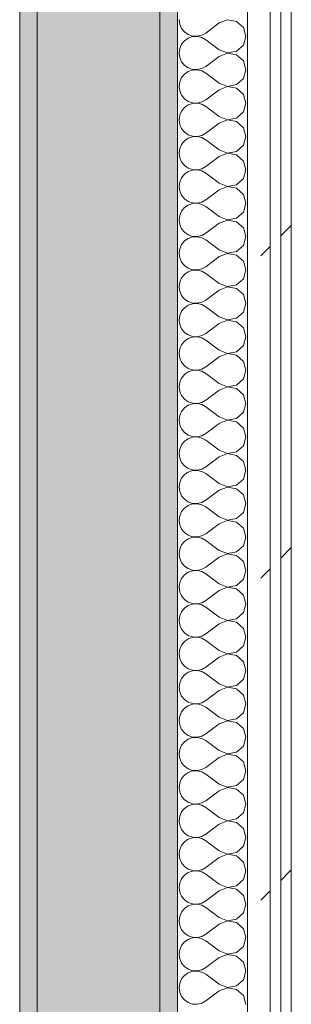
# Model space of a CAD drawing. Header units: millimetres. Extents: x -40968 to 77376, y -17881 to 4746.
# Tile 46 of 180: x -23118 to -22963, y 676 to 1238. Entities that reach past the tile are written whole.
import ezdxf

# ---------------------------------------------------------------- set-up
doc = ezdxf.new("R2010")
doc.units = ezdxf.units.MM
doc.header["$MEASUREMENT"] = 0
doc.linetypes.add('Wipeout_Contour', pattern=[1000, 0, -1000])
doc.layers.add('12_FAÇ_Façana', color=7, linetype='Continuous')
doc.layers.add('Nuevo_08_E_Envans secs', color=7, linetype='Continuous')
for name, color, linetype, lineweight, true_color in [('12_FAÇ_Façana_Pluma_Nº__102', 7, 'Continuous', 5, 0xcccccc), ('12_FAÇ_Façana_Pluma_Nº__176', 7, 'Continuous', 15, 0x93a0c6), ('Nuevo_08_E_Envans secs_Pluma_Nº__102', 7, 'Continuous', 5, 0xcccccc), ('Nuevo_08_E_Envans secs_Pluma_Nº__171', 171, 'Continuous', 13, 0xaaaaff), ('Nuevo_08_E_Envans secs_Pluma_Nº__177', 7, 'Continuous', 15, 0xf7e046)]:
    doc.layers.add(name, color=color, linetype=linetype, lineweight=lineweight, true_color=true_color)
doc.layers.add('12_FAÇ_Façana_Pluma_Nº__7', color=7, linetype='Continuous', lineweight=5)
doc.layers.add('Nuevo_08_E_Envans secs_Pluma_Nº__1', color=7, linetype='Continuous', lineweight=5)
pattern_1 = [(45, (0, 0), (-183.8478, 183.8478), [195, -65]), (45, (7e-14, 183.85), (-183.8478, 183.8478), [195, -65])]

# ---------------------------------------------------------------- blocks, each defined once
blk = doc.blocks.new('Muro_60_5', base_point=(-23028.42, -1193.98))
at = {"layer": '12_FAÇ_Façana_Pluma_Nº__102', "linetype": 'Continuous', "lineweight": 0, "true_color": 0xe5e5e5}
blk.add_hatch(color=254, dxfattribs=at).paths.add_polyline_path([(-23108.42, 2009.55), (-23108.42, -1193.98), (-23038.42, -1193.98), (-23038.42, 2009.55)])
at = {"layer": '12_FAÇ_Façana_Pluma_Nº__176', "linetype": 'Continuous', "lineweight": 0, "true_color": 0x495063}
for points in [[(-23036.6, 2099.55), (-23038.42, 2097.33), (-23038.42, -1153.98), (-23028.42, -1153.98), (-23028.42, 2099.55)], [(-23118.42, 1999.55), (-23118.42, -1153.98), (-23108.42, -1153.98), (-23108.42, 1999.55)]]:
    blk.add_hatch(color=251, dxfattribs=at).paths.add_polyline_path(points)
at = {"layer": '12_FAÇ_Façana_Pluma_Nº__7', "color": 7, "linetype": 'Continuous', "lineweight": 5}
for p, q in [((-23108.42, 2009.55), (-23108.42, -1153.98)), ((-23038.42, -1153.98), (-23038.42, 2009.55))]:
    blk.add_line(p, q, dxfattribs=at)
at = {"layer": '12_FAÇ_Façana_Pluma_Nº__7', "color": 7, "linetype": 'Continuous', "lineweight": 5, "flags": 128}
for points in [[(-23028.42, -1153.98), (-23028.42, 2109.55)], [(-23118.42, 1999.55), (-23118.42, -1153.98)]]:
    blk.add_lwpolyline(points, dxfattribs=at)
blk = doc.blocks.new('*X227')
at = {"layer": 'Nuevo_08_E_Envans secs_Pluma_Nº__102', "color": 254, "linetype": 'Continuous', "lineweight": 5, "true_color": 0xcccccc}
for p, q in [((-23027.47, 1238.1), (-23027.1, 1235.49)), ((-23004.61, 1236.19), (-23012.23, 1230.48)), ((-22999.75, 1238.06), (-23004.61, 1236.19)), ((-22994.63, 1237.09), (-22999.75, 1238.06)), ((-22990.79, 1233.58), (-22994.63, 1237.09)), ((-23027.1, 1235.49), (-23026.04, 1233.09)), ((-23026.04, 1233.09), (-23024.37, 1231.06)), ((-23024.37, 1231.06), (-23022.2, 1229.58)), ((-22989.37, 1228.57), (-22990.79, 1233.58)), ((-23024.37, 1226.08), (-23026.04, 1224.05)), ((-23022.2, 1227.57), (-23024.37, 1226.08)), ((-23022.2, 1229.58), (-23019.71, 1228.74)), ((-23019.71, 1228.41), (-23022.2, 1227.57)), ((-23019.71, 1228.74), (-23017.09, 1228.61)), ((-23017.09, 1228.53), (-23019.71, 1228.41)), ((-23017.09, 1228.61), (-23014.53, 1229.2)), ((-23014.53, 1227.94), (-23017.09, 1228.53)), ((-23014.53, 1229.2), (-23012.23, 1230.48)), ((-23012.23, 1226.67), (-23014.53, 1227.94)), ((-23004.61, 1220.95), (-23012.23, 1226.67)), ((-22990.79, 1223.56), (-22989.37, 1228.57)), ((-23027.1, 1221.65), (-23027.47, 1219.05)), ((-23026.04, 1224.05), (-23027.1, 1221.65)), ((-23004.61, 1220.95), (-22999.75, 1219.09)), ((-22999.75, 1219.09), (-22994.63, 1220.05)), ((-22994.63, 1220.05), (-22990.79, 1223.56)), ((-23027.47, 1219.05), (-23027.1, 1216.45)), ((-23027.1, 1216.45), (-23026.04, 1214.04)), ((-23026.04, 1214.04), (-23024.37, 1212.02)), ((-23004.61, 1217.14), (-23012.23, 1211.43)), ((-22999.75, 1219.01), (-23004.61, 1217.14)), ((-22994.63, 1218.04), (-22999.75, 1219.01)), ((-22990.79, 1214.53), (-22994.63, 1218.04)), ((-22989.37, 1209.52), (-22990.79, 1214.53)), ((-23024.37, 1212.02), (-23022.2, 1210.53)), ((-23022.2, 1208.52), (-23024.37, 1207.03)), ((-23022.2, 1210.53), (-23019.71, 1209.69)), ((-23019.71, 1209.36), (-23022.2, 1208.52)), ((-23019.71, 1209.69), (-23017.09, 1209.56)), ((-23017.09, 1209.49), (-23019.71, 1209.36)), ((-23017.09, 1209.56), (-23014.53, 1210.16)), ((-23014.53, 1208.89), (-23017.09, 1209.49)), ((-23014.53, 1210.16), (-23012.23, 1211.43)), ((-23012.23, 1207.62), (-23014.53, 1208.89)), ((-22990.79, 1204.52), (-22989.37, 1209.52)), ((-23027.1, 1202.6), (-23027.47, 1200)), ((-23026.04, 1205.01), (-23027.1, 1202.6)), ((-23024.37, 1207.03), (-23026.04, 1205.01)), ((-23004.61, 1201.9), (-23012.23, 1207.62)), ((-22994.63, 1201.01), (-22990.79, 1204.52)), ((-23027.47, 1200), (-23027.1, 1197.4)), ((-23027.1, 1197.4), (-23026.04, 1194.99)), ((-23004.61, 1198.1), (-23012.23, 1192.38)), ((-23004.61, 1201.9), (-22999.75, 1200.04)), ((-22999.75, 1199.96), (-23004.61, 1198.1)), ((-22999.75, 1200.04), (-22994.63, 1201.01)), ((-22994.63, 1198.99), (-22999.75, 1199.96)), ((-22990.79, 1195.48), (-22994.63, 1198.99)), ((-23026.04, 1194.99), (-23024.37, 1192.97)), ((-23024.37, 1192.97), (-23022.2, 1191.48)), ((-23022.2, 1191.48), (-23019.71, 1190.64)), ((-23014.53, 1191.11), (-23012.23, 1192.38)), ((-22989.37, 1190.48), (-22990.79, 1195.48)), ((-23026.04, 1185.96), (-23027.1, 1183.55)), ((-23024.37, 1187.98), (-23026.04, 1185.96)), ((-23022.2, 1189.47), (-23024.37, 1187.98)), ((-23019.71, 1190.31), (-23022.2, 1189.47)), ((-23019.71, 1190.64), (-23017.09, 1190.51)), ((-23017.09, 1190.44), (-23019.71, 1190.31)), ((-23017.09, 1190.51), (-23014.53, 1191.11)), ((-23014.53, 1189.84), (-23017.09, 1190.44)), ((-23012.23, 1188.57), (-23014.53, 1189.84)), ((-23004.61, 1182.86), (-23012.23, 1188.57)), ((-22990.79, 1185.47), (-22989.37, 1190.48)), ((-23027.1, 1183.55), (-23027.47, 1180.95)), ((-23027.47, 1180.95), (-23027.1, 1178.35)), ((-23004.61, 1182.86), (-22999.75, 1180.99)), ((-22999.75, 1180.91), (-23004.61, 1179.05)), ((-22999.75, 1180.99), (-22994.63, 1181.96)), ((-22994.63, 1179.95), (-22999.75, 1180.91)), ((-22994.63, 1181.96), (-22990.79, 1185.47)), ((-22990.79, 1176.44), (-22994.63, 1179.95)), ((-23027.1, 1178.35), (-23026.04, 1175.95)), ((-23026.04, 1175.95), (-23024.37, 1173.92)), ((-23004.61, 1179.05), (-23012.23, 1173.33)), ((-22989.37, 1171.43), (-22990.79, 1176.44)), ((-23024.37, 1168.94), (-23026.04, 1166.91)), ((-23024.37, 1173.92), (-23022.2, 1172.43)), ((-23022.2, 1170.42), (-23024.37, 1168.94)), ((-23022.2, 1172.43), (-23019.71, 1171.59)), ((-23019.71, 1171.26), (-23022.2, 1170.42)), ((-23019.71, 1171.59), (-23017.09, 1171.47)), ((-23017.09, 1171.39), (-23019.71, 1171.26)), ((-23017.09, 1171.47), (-23014.53, 1172.06)), ((-23014.53, 1170.8), (-23017.09, 1171.39)), ((-23014.53, 1172.06), (-23012.23, 1173.33)), ((-23012.23, 1169.52), (-23014.53, 1170.8)), ((-23004.61, 1163.81), (-23012.23, 1169.52)), ((-22990.79, 1166.42), (-22989.37, 1171.43)), ((-23027.1, 1164.51), (-23027.47, 1161.9)), ((-23026.04, 1166.91), (-23027.1, 1164.51)), ((-23004.61, 1163.81), (-22999.75, 1161.94)), ((-22994.63, 1162.91), (-22990.79, 1166.42)), ((-23027.47, 1161.9), (-23027.1, 1159.3)), ((-23027.1, 1159.3), (-23026.04, 1156.9)), ((-23004.61, 1160), (-23012.23, 1154.29)), ((-22999.75, 1161.87), (-23004.61, 1160)), ((-22999.75, 1161.94), (-22994.63, 1162.91)), ((-22994.63, 1160.9), (-22999.75, 1161.87)), ((-22990.79, 1157.39), (-22994.63, 1160.9)), ((-23026.04, 1156.9), (-23024.37, 1154.87)), ((-23024.37, 1154.87), (-23022.2, 1153.39)), ((-23022.2, 1153.39), (-23019.71, 1152.55)), ((-23019.71, 1152.22), (-23022.2, 1151.38)), ((-23019.71, 1152.55), (-23017.09, 1152.42)), ((-23017.09, 1152.34), (-23019.71, 1152.22)), ((-23017.09, 1152.42), (-23014.53, 1153.01)), ((-23014.53, 1151.75), (-23017.09, 1152.34)), ((-23014.53, 1153.01), (-23012.23, 1154.29)), ((-22989.37, 1152.38), (-22990.79, 1157.39)), ((-22990.79, 1147.37), (-22989.37, 1152.38)), ((-23026.04, 1147.86), (-23027.1, 1145.46)), ((-23024.37, 1149.89), (-23026.04, 1147.86)), ((-23022.2, 1151.38), (-23024.37, 1149.89)), ((-23012.23, 1150.48), (-23014.53, 1151.75)), ((-23004.61, 1144.76), (-23012.23, 1150.48)), ((-22994.63, 1143.86), (-22990.79, 1147.37)), ((-23027.1, 1145.46), (-23027.47, 1142.86)), ((-23027.47, 1142.86), (-23027.1, 1140.25)), ((-23004.61, 1140.95), (-23012.23, 1135.24)), ((-23004.61, 1144.76), (-22999.75, 1142.9)), ((-22999.75, 1142.82), (-23004.61, 1140.95)), ((-22999.75, 1142.9), (-22994.63, 1143.86)), ((-22994.63, 1141.85), (-22999.75, 1142.82)), ((-22990.79, 1138.34), (-22994.63, 1141.85)), ((-23027.1, 1140.25), (-23026.04, 1137.85)), ((-23026.04, 1137.85), (-23024.37, 1135.83)), ((-23024.37, 1135.83), (-23022.2, 1134.34)), ((-23014.53, 1133.97), (-23012.23, 1135.24)), ((-22989.37, 1133.33), (-22990.79, 1138.34)), ((-23024.37, 1130.84), (-23026.04, 1128.82)), ((-23022.2, 1132.33), (-23024.37, 1130.84)), ((-23022.2, 1134.34), (-23019.71, 1133.5)), ((-23019.71, 1133.17), (-23022.2, 1132.33)), ((-23019.71, 1133.5), (-23017.09, 1133.37)), ((-23017.09, 1133.29), (-23019.71, 1133.17)), ((-23017.09, 1133.37), (-23014.53, 1133.97)), ((-23014.53, 1132.7), (-23017.09, 1133.29)), ((-23012.23, 1131.43), (-23014.53, 1132.7)), ((-23004.61, 1125.71), (-23012.23, 1131.43)), ((-22990.79, 1128.33), (-22989.37, 1133.33)), ((-23027.1, 1126.41), (-23027.47, 1123.81)), ((-23027.47, 1123.81), (-23027.1, 1121.21)), ((-23026.04, 1128.82), (-23027.1, 1126.41)), ((-23004.61, 1125.71), (-22999.75, 1123.85)), ((-22999.75, 1123.77), (-23004.61, 1121.9)), ((-22999.75, 1123.85), (-22994.63, 1124.81)), ((-22994.63, 1122.8), (-22999.75, 1123.77)), ((-22994.63, 1124.81), (-22990.79, 1128.33)), ((-23027.1, 1121.21), (-23026.04, 1118.8)), ((-23026.04, 1118.8), (-23024.37, 1116.78)), ((-23004.61, 1121.9), (-23012.23, 1116.19)), ((-22990.79, 1119.29), (-22994.63, 1122.8)), ((-22989.37, 1114.29), (-22990.79, 1119.29)), ((-23024.37, 1116.78), (-23022.2, 1115.29)), ((-23022.2, 1113.28), (-23024.37, 1111.79)), ((-23022.2, 1115.29), (-23019.71, 1114.45)), ((-23019.71, 1114.12), (-23022.2, 1113.28)), ((-23019.71, 1114.45), (-23017.09, 1114.32)), ((-23017.09, 1114.25), (-23019.71, 1114.12)), ((-23017.09, 1114.32), (-23014.53, 1114.92)), ((-23014.53, 1113.65), (-23017.09, 1114.25)), ((-23014.53, 1114.92), (-23012.23, 1116.19)), ((-23012.23, 1112.38), (-23014.53, 1113.65)), ((-22990.79, 1109.28), (-22989.37, 1114.29)), ((-23027.1, 1107.36), (-23027.47, 1104.76)), ((-23026.04, 1109.77), (-23027.1, 1107.36)), ((-23024.37, 1111.79), (-23026.04, 1109.77)), ((-23004.61, 1106.67), (-23012.23, 1112.38)), ((-22994.63, 1105.77), (-22990.79, 1109.28)), ((-23027.47, 1104.76), (-23027.1, 1102.16)), ((-23027.1, 1102.16), (-23026.04, 1099.75)), ((-23004.61, 1102.86), (-23012.23, 1097.14)), ((-23004.61, 1106.67), (-22999.75, 1104.8)), ((-22999.75, 1104.72), (-23004.61, 1102.86)), ((-22999.75, 1104.8), (-22994.63, 1105.77)), ((-22994.63, 1103.76), (-22999.75, 1104.72)), ((-22990.79, 1100.25), (-22994.63, 1103.76)), ((-23026.04, 1099.75), (-23024.37, 1097.73)), ((-23024.37, 1097.73), (-23022.2, 1096.24)), ((-23022.2, 1096.24), (-23019.71, 1095.4)), ((-23017.09, 1095.28), (-23014.53, 1095.87)), ((-23014.53, 1095.87), (-23012.23, 1097.14)), ((-22989.37, 1095.24), (-22990.79, 1100.25)), ((-23026.04, 1090.72), (-23027.1, 1088.32)), ((-23024.37, 1092.74), (-23026.04, 1090.72)), ((-23022.2, 1094.23), (-23024.37, 1092.74)), ((-23019.71, 1095.07), (-23022.2, 1094.23)), ((-23019.71, 1095.4), (-23017.09, 1095.28)), ((-23017.09, 1095.2), (-23019.71, 1095.07)), ((-23014.53, 1094.6), (-23017.09, 1095.2)), ((-23012.23, 1093.33), (-23014.53, 1094.6)), ((-23004.61, 1087.62), (-23012.23, 1093.33)), ((-22994.63, 1086.72), (-22990.79, 1090.23)), ((-22990.79, 1090.23), (-22989.37, 1095.24)), ((-23027.1, 1088.32), (-23027.47, 1085.71)), ((-23027.47, 1085.71), (-23027.1, 1083.11)), ((-23004.61, 1087.62), (-22999.75, 1085.75)), ((-22999.75, 1085.68), (-23004.61, 1083.81)), ((-22999.75, 1085.75), (-22994.63, 1086.72)), ((-22994.63, 1084.71), (-22999.75, 1085.68)), ((-22990.79, 1081.2), (-22994.63, 1084.71)), ((-23027.1, 1083.11), (-23026.04, 1080.71)), ((-23026.04, 1080.71), (-23024.37, 1078.68)), ((-23004.61, 1083.81), (-23012.23, 1078.1)), ((-22989.37, 1076.19), (-22990.79, 1081.2)), ((-23024.37, 1073.7), (-23026.04, 1071.67)), ((-23024.37, 1078.68), (-23022.2, 1077.2)), ((-23022.2, 1075.19), (-23024.37, 1073.7)), ((-23022.2, 1077.2), (-23019.71, 1076.36)), ((-23019.71, 1076.02), (-23022.2, 1075.19)), ((-23019.71, 1076.36), (-23017.09, 1076.23)), ((-23017.09, 1076.15), (-23019.71, 1076.02)), ((-23017.09, 1076.23), (-23014.53, 1076.82)), ((-23014.53, 1075.56), (-23017.09, 1076.15)), ((-23014.53, 1076.82), (-23012.23, 1078.1)), ((-23012.23, 1074.29), (-23014.53, 1075.56)), ((-23004.61, 1068.57), (-23012.23, 1074.29)), ((-22990.79, 1071.18), (-22989.37, 1076.19)), ((-23027.1, 1069.27), (-23027.47, 1066.67)), ((-23026.04, 1071.67), (-23027.1, 1069.27)), ((-23004.61, 1068.57), (-22999.75, 1066.71)), ((-22999.75, 1066.71), (-22994.63, 1067.67)), ((-22994.63, 1067.67), (-22990.79, 1071.18)), ((-23027.47, 1066.67), (-23027.1, 1064.06)), ((-23027.1, 1064.06), (-23026.04, 1061.66)), ((-23004.61, 1064.76), (-23012.23, 1059.05)), ((-22999.75, 1066.63), (-23004.61, 1064.76)), ((-22994.63, 1065.66), (-22999.75, 1066.63)), ((-22990.79, 1062.15), (-22994.63, 1065.66)), ((-22989.37, 1057.14), (-22990.79, 1062.15)), ((-23026.04, 1061.66), (-23024.37, 1059.64)), ((-23024.37, 1059.64), (-23022.2, 1058.15)), ((-23022.2, 1058.15), (-23019.71, 1057.31)), ((-23019.71, 1056.98), (-23022.2, 1056.14)), ((-23019.71, 1057.31), (-23017.09, 1057.18)), ((-23017.09, 1057.1), (-23019.71, 1056.98)), ((-23017.09, 1057.18), (-23014.53, 1057.78)), ((-23014.53, 1056.51), (-23017.09, 1057.1)), ((-23014.53, 1057.78), (-23012.23, 1059.05)), ((-23012.23, 1055.24), (-23014.53, 1056.51)), ((-22990.79, 1052.14), (-22989.37, 1057.14)), ((-23026.04, 1052.63), (-23027.1, 1050.22)), ((-23024.37, 1054.65), (-23026.04, 1052.63)), ((-23022.2, 1056.14), (-23024.37, 1054.65)), ((-23004.61, 1049.52), (-23012.23, 1055.24)), ((-22994.63, 1048.62), (-22990.79, 1052.14)), ((-23027.1, 1050.22), (-23027.47, 1047.62)), ((-23027.47, 1047.62), (-23027.1, 1045.02)), ((-23004.61, 1045.71), (-23012.23, 1040)), ((-23004.61, 1049.52), (-22999.75, 1047.66)), ((-22999.75, 1047.58), (-23004.61, 1045.71)), ((-22999.75, 1047.66), (-22994.63, 1048.62)), ((-22994.63, 1046.61), (-22999.75, 1047.58)), ((-22990.79, 1043.1), (-22994.63, 1046.61)), ((-23027.1, 1045.02), (-23026.04, 1042.61)), ((-23026.04, 1042.61), (-23024.37, 1040.59)), ((-23024.37, 1040.59), (-23022.2, 1039.1)), ((-23014.53, 1038.73), (-23012.23, 1040)), ((-22989.37, 1038.1), (-22990.79, 1043.1)), ((-23024.37, 1035.6), (-23026.04, 1033.58)), ((-23022.2, 1037.09), (-23024.37, 1035.6)), ((-23022.2, 1039.1), (-23019.71, 1038.26)), ((-23019.71, 1037.93), (-23022.2, 1037.09)), ((-23019.71, 1038.26), (-23017.09, 1038.13)), ((-23017.09, 1038.06), (-23019.71, 1037.93)), ((-23017.09, 1038.13), (-23014.53, 1038.73)), ((-23014.53, 1037.46), (-23017.09, 1038.06)), ((-23012.23, 1036.19), (-23014.53, 1037.46)), ((-23004.61, 1030.48), (-23012.23, 1036.19)), ((-22990.79, 1033.09), (-22989.37, 1038.1)), ((-23027.1, 1031.17), (-23027.47, 1028.57)), ((-23027.47, 1028.57), (-23027.1, 1025.97)), ((-23026.04, 1033.58), (-23027.1, 1031.17)), ((-23004.61, 1030.48), (-22999.75, 1028.61)), ((-22999.75, 1028.53), (-23004.61, 1026.67)), ((-22999.75, 1028.61), (-22994.63, 1029.58)), ((-22994.63, 1027.57), (-22999.75, 1028.53)), ((-22994.63, 1029.58), (-22990.79, 1033.09)), ((-23027.1, 1025.97), (-23026.04, 1023.56)), ((-23026.04, 1023.56), (-23024.37, 1021.54)), ((-23004.61, 1026.67), (-23012.23, 1020.95)), ((-22990.79, 1024.05), (-22994.63, 1027.57)), ((-22989.37, 1019.05), (-22990.79, 1024.05)), ((-23024.37, 1021.54), (-23022.2, 1020.05)), ((-23022.2, 1018.04), (-23024.37, 1016.55)), ((-23022.2, 1020.05), (-23019.71, 1019.21)), ((-23019.71, 1018.88), (-23022.2, 1018.04)), ((-23019.71, 1019.21), (-23017.09, 1019.09)), ((-23017.09, 1019.01), (-23019.71, 1018.88)), ((-23017.09, 1019.09), (-23014.53, 1019.68)), ((-23014.53, 1018.41), (-23017.09, 1019.01)), ((-23014.53, 1019.68), (-23012.23, 1020.95)), ((-23012.23, 1017.14), (-23014.53, 1018.41)), ((-23004.61, 1011.43), (-23012.23, 1017.14)), ((-22990.79, 1014.04), (-22989.37, 1019.05)), ((-23027.1, 1012.13), (-23027.47, 1009.52)), ((-23026.04, 1014.53), (-23027.1, 1012.13)), ((-23024.37, 1016.55), (-23026.04, 1014.53)), ((-23004.61, 1011.43), (-22999.75, 1009.56)), ((-22994.63, 1010.53), (-22990.79, 1014.04)), ((-23027.47, 1009.52), (-23027.1, 1006.92)), ((-23027.1, 1006.92), (-23026.04, 1004.52)), ((-23004.61, 1007.62), (-23012.23, 1001.9)), ((-22999.75, 1009.49), (-23004.61, 1007.62)), ((-22999.75, 1009.56), (-22994.63, 1010.53)), ((-22994.63, 1008.52), (-22999.75, 1009.49)), ((-22990.79, 1005.01), (-22994.63, 1008.52)), ((-23026.04, 1004.52), (-23024.37, 1002.49)), ((-23024.37, 1002.49), (-23022.2, 1001.01)), ((-23022.2, 1001.01), (-23019.71, 1000.17)), ((-23019.71, 1000.17), (-23017.09, 1000.04)), ((-23017.09, 1000.04), (-23014.53, 1000.63)), ((-23014.53, 1000.63), (-23012.23, 1001.9)), ((-22989.37, 1000), (-22990.79, 1005.01)), ((-23026.04, 995.48), (-23027.1, 993.08)), ((-23024.37, 997.51), (-23026.04, 995.48)), ((-23022.2, 998.99), (-23024.37, 997.51)), ((-23019.71, 999.83), (-23022.2, 998.99)), ((-23017.09, 999.96), (-23019.71, 999.83)), ((-23014.53, 999.37), (-23017.09, 999.96)), ((-23012.23, 998.1), (-23014.53, 999.37)), ((-23004.61, 992.38), (-23012.23, 998.1)), ((-22994.63, 991.48), (-22990.79, 994.99)), ((-22990.79, 994.99), (-22989.37, 1000)), ((-23027.1, 993.08), (-23027.47, 990.48)), ((-23027.47, 990.48), (-23027.1, 987.87)), ((-23004.61, 992.38), (-22999.75, 990.51)), ((-22999.75, 990.44), (-23004.61, 988.57)), ((-22999.75, 990.51), (-22994.63, 991.48)), ((-22994.63, 989.47), (-22999.75, 990.44)), ((-22990.79, 985.96), (-22994.63, 989.47)), ((-23027.1, 987.87), (-23026.04, 985.47)), ((-23026.04, 985.47), (-23024.37, 983.45)), ((-23024.37, 983.45), (-23022.2, 981.96)), ((-23004.61, 988.57), (-23012.23, 982.86)), ((-22989.37, 980.95), (-22990.79, 985.96)), ((-23024.37, 978.46), (-23026.04, 976.44)), ((-23022.2, 979.95), (-23024.37, 978.46)), ((-23022.2, 981.96), (-23019.71, 981.12)), ((-23019.71, 980.79), (-23022.2, 979.95)), ((-23019.71, 981.12), (-23017.09, 980.99)), ((-23017.09, 980.91), (-23019.71, 980.79)), ((-23017.09, 980.99), (-23014.53, 981.59)), ((-23014.53, 980.32), (-23017.09, 980.91)), ((-23014.53, 981.59), (-23012.23, 982.86)), ((-23012.23, 979.05), (-23014.53, 980.32)), ((-23004.61, 973.33), (-23012.23, 979.05)), ((-22990.79, 975.95), (-22989.37, 980.95)), ((-23027.1, 974.03), (-23027.47, 971.43)), ((-23026.04, 976.44), (-23027.1, 974.03)), ((-23004.61, 973.33), (-22999.75, 971.47)), ((-22999.75, 971.47), (-22994.63, 972.43)), ((-22994.63, 972.43), (-22990.79, 975.95)), ((-23027.47, 971.43), (-23027.1, 968.83)), ((-23027.1, 968.83), (-23026.04, 966.42)), ((-23026.04, 966.42), (-23024.37, 964.4)), ((-23004.61, 969.52), (-23012.23, 963.81)), ((-22999.75, 971.39), (-23004.61, 969.52)), ((-22994.63, 970.42), (-22999.75, 971.39)), ((-22990.79, 966.91), (-22994.63, 970.42)), ((-22989.37, 961.9), (-22990.79, 966.91)), ((-23024.37, 964.4), (-23022.2, 962.91)), ((-23022.2, 960.9), (-23024.37, 959.41)), ((-23022.2, 962.91), (-23019.71, 962.07)), ((-23019.71, 961.74), (-23022.2, 960.9)), ((-23019.71, 962.07), (-23017.09, 961.94)), ((-23017.09, 961.87), (-23019.71, 961.74)), ((-23017.09, 961.94), (-23014.53, 962.54)), ((-23014.53, 961.27), (-23017.09, 961.87)), ((-23014.53, 962.54), (-23012.23, 963.81)), ((-23012.23, 960), (-23014.53, 961.27)), ((-22990.79, 956.9), (-22989.37, 961.9)), ((-23026.04, 957.39), (-23027.1, 954.98)), ((-23024.37, 959.41), (-23026.04, 957.39)), ((-23004.61, 954.29), (-23012.23, 960)), ((-22994.63, 953.39), (-22990.79, 956.9)), ((-23027.1, 954.98), (-23027.47, 952.38)), ((-23027.47, 952.38), (-23027.1, 949.78)), ((-23027.1, 949.78), (-23026.04, 947.37)), ((-23004.61, 950.48), (-23012.23, 944.76)), ((-23004.61, 954.29), (-22999.75, 952.42)), ((-22999.75, 952.34), (-23004.61, 950.48)), ((-22999.75, 952.42), (-22994.63, 953.39)), ((-22994.63, 951.38), (-22999.75, 952.34)), ((-22990.79, 947.86), (-22994.63, 951.38)), ((-23026.04, 947.37), (-23024.37, 945.35)), ((-23024.37, 945.35), (-23022.2, 943.86)), ((-23014.53, 943.49), (-23012.23, 944.76)), ((-22989.37, 942.86), (-22990.79, 947.86)), ((-23026.04, 938.34), (-23027.1, 935.94)), ((-23024.37, 940.36), (-23026.04, 938.34)), ((-23022.2, 941.85), (-23024.37, 940.36)), ((-23022.2, 943.86), (-23019.71, 943.02)), ((-23019.71, 942.69), (-23022.2, 941.85)), ((-23019.71, 943.02), (-23017.09, 942.9)), ((-23017.09, 942.82), (-23019.71, 942.69)), ((-23017.09, 942.9), (-23014.53, 943.49)), ((-23014.53, 942.22), (-23017.09, 942.82)), ((-23012.23, 940.95), (-23014.53, 942.22)), ((-23004.61, 935.24), (-23012.23, 940.95)), ((-22990.79, 937.85), (-22989.37, 942.86)), ((-23027.1, 935.94), (-23027.47, 933.33)), ((-23027.47, 933.33), (-23027.1, 930.73)), ((-23004.61, 935.24), (-22999.75, 933.37)), ((-22999.75, 933.29), (-23004.61, 931.43)), ((-22999.75, 933.37), (-22994.63, 934.34)), ((-22994.63, 932.33), (-22999.75, 933.29)), ((-22994.63, 934.34), (-22990.79, 937.85)), ((-23027.1, 930.73), (-23026.04, 928.33)), ((-23026.04, 928.33), (-23024.37, 926.3)), ((-23004.61, 931.43), (-23012.23, 925.71)), ((-22990.79, 928.82), (-22994.63, 932.33)), ((-22989.37, 923.81), (-22990.79, 928.82)), ((-23024.37, 926.3), (-23022.2, 924.81)), ((-23022.2, 922.8), (-23024.37, 921.32)), ((-23022.2, 924.81), (-23019.71, 923.98)), ((-23019.71, 923.64), (-23022.2, 922.8)), ((-23019.71, 923.98), (-23017.09, 923.85)), ((-23017.09, 923.77), (-23019.71, 923.64)), ((-23017.09, 923.85), (-23014.53, 924.44)), ((-23014.53, 923.18), (-23017.09, 923.77)), ((-23014.53, 924.44), (-23012.23, 925.71)), ((-23012.23, 921.9), (-23014.53, 923.18)), ((-23004.61, 916.19), (-23012.23, 921.9)), ((-22990.79, 918.8), (-22989.37, 923.81)), ((-23027.1, 916.89), (-23027.47, 914.29)), ((-23026.04, 919.29), (-23027.1, 916.89)), ((-23024.37, 921.32), (-23026.04, 919.29)), ((-23004.61, 916.19), (-22999.75, 914.32)), ((-22994.63, 915.29), (-22990.79, 918.8)), ((-23027.47, 914.29), (-23027.1, 911.68)), ((-23027.1, 911.68), (-23026.04, 909.28)), ((-23004.61, 912.38), (-23012.23, 906.67)), ((-22999.75, 914.25), (-23004.61, 912.38)), ((-22999.75, 914.32), (-22994.63, 915.29)), ((-22994.63, 913.28), (-22999.75, 914.25)), ((-22990.79, 909.77), (-22994.63, 913.28)), ((-23026.04, 909.28), (-23024.37, 907.26)), ((-23024.37, 907.26), (-23022.2, 905.77)), ((-23022.2, 905.77), (-23019.71, 904.93)), ((-23019.71, 904.93), (-23017.09, 904.8)), ((-23017.09, 904.72), (-23019.71, 904.6)), ((-23017.09, 904.8), (-23014.53, 905.4)), ((-23014.53, 904.13), (-23017.09, 904.72)), ((-23014.53, 905.4), (-23012.23, 906.67)), ((-22989.37, 904.76), (-22990.79, 909.77)), ((-22990.79, 899.75), (-22989.37, 904.76)), ((-23026.04, 900.25), (-23027.1, 897.84)), ((-23024.37, 902.27), (-23026.04, 900.25)), ((-23022.2, 903.76), (-23024.37, 902.27)), ((-23019.71, 904.6), (-23022.2, 903.76)), ((-23012.23, 902.86), (-23014.53, 904.13)), ((-23004.61, 897.14), (-23012.23, 902.86)), ((-22994.63, 896.24), (-22990.79, 899.75)), ((-23027.1, 897.84), (-23027.47, 895.24)), ((-23027.47, 895.24), (-23027.1, 892.64)), ((-23004.61, 897.14), (-22999.75, 895.28)), ((-22999.75, 895.2), (-23004.61, 893.33)), ((-22999.75, 895.28), (-22994.63, 896.24)), ((-22994.63, 894.23), (-22999.75, 895.2)), ((-22990.79, 890.72), (-22994.63, 894.23)), ((-23027.1, 892.64), (-23026.04, 890.23)), ((-23026.04, 890.23), (-23024.37, 888.21)), ((-23024.37, 888.21), (-23022.2, 886.72)), ((-23004.61, 893.33), (-23012.23, 887.62)), ((-22989.37, 885.71), (-22990.79, 890.72)), ((-23024.37, 883.22), (-23026.04, 881.2)), ((-23022.2, 884.71), (-23024.37, 883.22)), ((-23022.2, 886.72), (-23019.71, 885.88)), ((-23019.71, 885.55), (-23022.2, 884.71)), ((-23019.71, 885.88), (-23017.09, 885.75)), ((-23017.09, 885.68), (-23019.71, 885.55)), ((-23017.09, 885.75), (-23014.53, 886.35)), ((-23014.53, 885.08), (-23017.09, 885.68)), ((-23014.53, 886.35), (-23012.23, 887.62)), ((-23012.23, 883.81), (-23014.53, 885.08)), ((-23004.61, 878.1), (-23012.23, 883.81)), ((-22990.79, 880.71), (-22989.37, 885.71)), ((-23027.1, 878.79), (-23027.47, 876.19)), ((-23026.04, 881.2), (-23027.1, 878.79)), ((-23004.61, 878.1), (-22999.75, 876.23)), ((-22999.75, 876.23), (-22994.63, 877.2)), ((-22994.63, 877.2), (-22990.79, 880.71)), ((-23027.47, 876.19), (-23027.1, 873.59)), ((-23027.1, 873.59), (-23026.04, 871.18)), ((-23026.04, 871.18), (-23024.37, 869.16)), ((-23004.61, 874.29), (-23012.23, 868.57)), ((-22999.75, 876.15), (-23004.61, 874.29)), ((-22994.63, 875.19), (-22999.75, 876.15)), ((-22990.79, 871.67), (-22994.63, 875.19)), ((-22989.37, 866.67), (-22990.79, 871.67)), ((-23024.37, 869.16), (-23022.2, 867.67)), ((-23022.2, 865.66), (-23024.37, 864.17)), ((-23022.2, 867.67), (-23019.71, 866.83)), ((-23019.71, 866.5), (-23022.2, 865.66)), ((-23019.71, 866.83), (-23017.09, 866.71)), ((-23017.09, 866.63), (-23019.71, 866.5)), ((-23017.09, 866.71), (-23014.53, 867.3)), ((-23014.53, 866.03), (-23017.09, 866.63)), ((-23014.53, 867.3), (-23012.23, 868.57)), ((-23012.23, 864.76), (-23014.53, 866.03)), ((-22990.79, 861.66), (-22989.37, 866.67)), ((-23027.1, 859.75), (-23027.47, 857.14)), ((-23026.04, 862.15), (-23027.1, 859.75)), ((-23024.37, 864.17), (-23026.04, 862.15)), ((-23004.61, 859.05), (-23012.23, 864.76)), ((-22994.63, 858.15), (-22990.79, 861.66)), ((-23027.47, 857.14), (-23027.1, 854.54)), ((-23027.1, 854.54), (-23026.04, 852.14)), ((-23004.61, 855.24), (-23012.23, 849.52)), ((-23004.61, 859.05), (-22999.75, 857.18)), ((-22999.75, 857.1), (-23004.61, 855.24)), ((-22999.75, 857.18), (-22994.63, 858.15)), ((-22994.63, 856.14), (-22999.75, 857.1)), ((-22990.79, 852.63), (-22994.63, 856.14)), ((-23026.04, 852.14), (-23024.37, 850.11)), ((-23024.37, 850.11), (-23022.2, 848.62)), ((-23022.2, 848.62), (-23019.71, 847.78)), ((-23014.53, 848.25), (-23012.23, 849.52)), ((-22989.37, 847.62), (-22990.79, 852.63)), ((-23026.04, 843.1), (-23027.1, 840.7)), ((-23024.37, 845.13), (-23026.04, 843.1)), ((-23022.2, 846.61), (-23024.37, 845.13)), ((-23019.71, 847.45), (-23022.2, 846.61)), ((-23019.71, 847.78), (-23017.09, 847.66)), ((-23017.09, 847.58), (-23019.71, 847.45)), ((-23017.09, 847.66), (-23014.53, 848.25)), ((-23014.53, 846.99), (-23017.09, 847.58)), ((-23012.23, 845.71), (-23014.53, 846.99)), ((-23004.61, 840), (-23012.23, 845.71)), ((-22990.79, 842.61), (-22989.37, 847.62)), ((-23027.1, 840.7), (-23027.47, 838.1)), ((-23027.47, 838.1), (-23027.1, 835.49)), ((-23004.61, 840), (-22999.75, 838.13)), ((-22999.75, 838.06), (-23004.61, 836.19)), ((-22999.75, 838.13), (-22994.63, 839.1)), ((-22994.63, 837.09), (-22999.75, 838.06)), ((-22994.63, 839.1), (-22990.79, 842.61)), ((-23027.1, 835.49), (-23026.04, 833.09)), ((-23026.04, 833.09), (-23024.37, 831.06)), ((-23004.61, 836.19), (-23012.23, 830.48)), ((-22990.79, 833.58), (-22994.63, 837.09)), ((-22989.37, 828.57), (-22990.79, 833.58)), ((-23024.37, 826.08), (-23026.04, 824.05)), ((-23024.37, 831.06), (-23022.2, 829.58)), ((-23022.2, 827.57), (-23024.37, 826.08)), ((-23022.2, 829.58), (-23019.71, 828.74)), ((-23019.71, 828.41), (-23022.2, 827.57)), ((-23019.71, 828.74), (-23017.09, 828.61)), ((-23017.09, 828.53), (-23019.71, 828.41)), ((-23017.09, 828.61), (-23014.53, 829.2)), ((-23014.53, 827.94), (-23017.09, 828.53)), ((-23014.53, 829.2), (-23012.23, 830.48)), ((-23012.23, 826.67), (-23014.53, 827.94)), ((-23004.61, 820.95), (-23012.23, 826.67)), ((-22990.79, 823.56), (-22989.37, 828.57)), ((-23027.1, 821.65), (-23027.47, 819.05)), ((-23026.04, 824.05), (-23027.1, 821.65)), ((-23004.61, 820.95), (-22999.75, 819.09)), ((-22994.63, 820.05), (-22990.79, 823.56)), ((-23027.47, 819.05), (-23027.1, 816.45)), ((-23027.1, 816.45), (-23026.04, 814.04)), ((-23004.61, 817.14), (-23012.23, 811.43)), ((-22999.75, 819.01), (-23004.61, 817.14)), ((-22999.75, 819.09), (-22994.63, 820.05)), ((-22994.63, 818.04), (-22999.75, 819.01)), ((-22990.79, 814.53), (-22994.63, 818.04)), ((-23026.04, 814.04), (-23024.37, 812.02)), ((-23024.37, 812.02), (-23022.2, 810.53)), ((-23022.2, 810.53), (-23019.71, 809.69)), ((-23019.71, 809.36), (-23022.2, 808.52)), ((-23019.71, 809.69), (-23017.09, 809.56)), ((-23017.09, 809.49), (-23019.71, 809.36)), ((-23017.09, 809.56), (-23014.53, 810.16)), ((-23014.53, 808.89), (-23017.09, 809.49)), ((-23014.53, 810.16), (-23012.23, 811.43)), ((-22989.37, 809.52), (-22990.79, 814.53)), ((-22990.79, 804.52), (-22989.37, 809.52)), ((-23026.04, 805.01), (-23027.1, 802.6)), ((-23024.37, 807.03), (-23026.04, 805.01)), ((-23022.2, 808.52), (-23024.37, 807.03)), ((-23012.23, 807.62), (-23014.53, 808.89)), ((-23004.61, 801.9), (-23012.23, 807.62)), ((-22994.63, 801.01), (-22990.79, 804.52)), ((-23027.1, 802.6), (-23027.47, 800)), ((-23027.47, 800), (-23027.1, 797.4)), ((-23004.61, 798.1), (-23012.23, 792.38)), ((-23004.61, 801.9), (-22999.75, 800.04)), ((-22999.75, 799.96), (-23004.61, 798.1)), ((-22999.75, 800.04), (-22994.63, 801.01)), ((-22994.63, 798.99), (-22999.75, 799.96)), ((-22990.79, 795.48), (-22994.63, 798.99)), ((-23027.1, 797.4), (-23026.04, 794.99)), ((-23026.04, 794.99), (-23024.37, 792.97)), ((-23024.37, 792.97), (-23022.2, 791.48)), ((-23014.53, 791.11), (-23012.23, 792.38)), ((-22989.37, 790.48), (-22990.79, 795.48)), ((-23024.37, 787.98), (-23026.04, 785.96)), ((-23022.2, 789.47), (-23024.37, 787.98)), ((-23022.2, 791.48), (-23019.71, 790.64)), ((-23019.71, 790.31), (-23022.2, 789.47)), ((-23019.71, 790.64), (-23017.09, 790.51)), ((-23017.09, 790.44), (-23019.71, 790.31)), ((-23017.09, 790.51), (-23014.53, 791.11)), ((-23014.53, 789.84), (-23017.09, 790.44)), ((-23012.23, 788.57), (-23014.53, 789.84)), ((-23004.61, 782.86), (-23012.23, 788.57)), ((-22990.79, 785.47), (-22989.37, 790.48)), ((-23027.1, 783.55), (-23027.47, 780.95)), ((-23026.04, 785.96), (-23027.1, 783.55)), ((-23004.61, 782.86), (-22999.75, 780.99)), ((-22999.75, 780.99), (-22994.63, 781.96)), ((-22994.63, 781.96), (-22990.79, 785.47)), ((-23027.47, 780.95), (-23027.1, 778.35)), ((-23027.1, 778.35), (-23026.04, 775.95)), ((-23026.04, 775.95), (-23024.37, 773.92)), ((-23004.61, 779.05), (-23012.23, 773.33)), ((-22999.75, 780.91), (-23004.61, 779.05)), ((-22994.63, 779.95), (-22999.75, 780.91)), ((-22990.79, 776.44), (-22994.63, 779.95)), ((-22989.37, 771.43), (-22990.79, 776.44)), ((-23024.37, 773.92), (-23022.2, 772.43)), ((-23022.2, 770.42), (-23024.37, 768.94)), ((-23022.2, 772.43), (-23019.71, 771.59)), ((-23019.71, 771.26), (-23022.2, 770.42)), ((-23019.71, 771.59), (-23017.09, 771.47)), ((-23017.09, 771.39), (-23019.71, 771.26)), ((-23017.09, 771.47), (-23014.53, 772.06)), ((-23014.53, 770.8), (-23017.09, 771.39)), ((-23014.53, 772.06), (-23012.23, 773.33)), ((-23012.23, 769.52), (-23014.53, 770.8)), ((-22990.79, 766.42), (-22989.37, 771.43)), ((-23027.1, 764.51), (-23027.47, 761.9)), ((-23026.04, 766.91), (-23027.1, 764.51)), ((-23024.37, 768.94), (-23026.04, 766.91)), ((-23004.61, 763.81), (-23012.23, 769.52)), ((-22994.63, 762.91), (-22990.79, 766.42)), ((-23027.47, 761.9), (-23027.1, 759.3)), ((-23027.1, 759.3), (-23026.04, 756.9)), ((-23004.61, 760), (-23012.23, 754.29)), ((-23004.61, 763.81), (-22999.75, 761.94)), ((-22999.75, 761.87), (-23004.61, 760)), ((-22999.75, 761.94), (-22994.63, 762.91)), ((-22994.63, 760.9), (-22999.75, 761.87)), ((-22990.79, 757.39), (-22994.63, 760.9)), ((-23026.04, 756.9), (-23024.37, 754.87)), ((-23024.37, 754.87), (-23022.2, 753.39)), ((-23022.2, 753.39), (-23019.71, 752.55)), ((-23017.09, 752.42), (-23014.53, 753.01)), ((-23014.53, 753.01), (-23012.23, 754.29)), ((-22989.37, 752.38), (-22990.79, 757.39)), ((-23026.04, 747.86), (-23027.1, 745.46)), ((-23024.37, 749.89), (-23026.04, 747.86)), ((-23022.2, 751.38), (-23024.37, 749.89)), ((-23019.71, 752.22), (-23022.2, 751.38)), ((-23019.71, 752.55), (-23017.09, 752.42)), ((-23017.09, 752.34), (-23019.71, 752.22)), ((-23014.53, 751.75), (-23017.09, 752.34)), ((-23012.23, 750.48), (-23014.53, 751.75)), ((-23004.61, 744.76), (-23012.23, 750.48)), ((-22994.63, 743.86), (-22990.79, 747.37)), ((-22990.79, 747.37), (-22989.37, 752.38)), ((-23027.1, 745.46), (-23027.47, 742.86)), ((-23027.47, 742.86), (-23027.1, 740.25)), ((-23004.61, 744.76), (-22999.75, 742.9)), ((-22999.75, 742.82), (-23004.61, 740.95)), ((-22999.75, 742.9), (-22994.63, 743.86)), ((-22994.63, 741.85), (-22999.75, 742.82)), ((-22990.79, 738.34), (-22994.63, 741.85)), ((-23027.1, 740.25), (-23026.04, 737.85)), ((-23026.04, 737.85), (-23024.37, 735.83)), ((-23004.61, 740.95), (-23012.23, 735.24)), ((-22989.37, 733.33), (-22990.79, 738.34)), ((-23024.37, 730.84), (-23026.04, 728.82)), ((-23024.37, 735.83), (-23022.2, 734.34)), ((-23022.2, 732.33), (-23024.37, 730.84)), ((-23022.2, 734.34), (-23019.71, 733.5)), ((-23019.71, 733.17), (-23022.2, 732.33)), ((-23019.71, 733.5), (-23017.09, 733.37)), ((-23017.09, 733.29), (-23019.71, 733.17)), ((-23017.09, 733.37), (-23014.53, 733.97)), ((-23014.53, 732.7), (-23017.09, 733.29)), ((-23014.53, 733.97), (-23012.23, 735.24)), ((-23012.23, 731.43), (-23014.53, 732.7)), ((-23004.61, 725.71), (-23012.23, 731.43)), ((-22990.79, 728.33), (-22989.37, 733.33)), ((-23027.1, 726.41), (-23027.47, 723.81)), ((-23026.04, 728.82), (-23027.1, 726.41)), ((-23004.61, 725.71), (-22999.75, 723.85)), ((-22999.75, 723.85), (-22994.63, 724.81)), ((-22994.63, 724.81), (-22990.79, 728.33)), ((-23027.47, 723.81), (-23027.1, 721.21)), ((-23027.1, 721.21), (-23026.04, 718.8)), ((-23004.61, 721.9), (-23012.23, 716.19)), ((-22999.75, 723.77), (-23004.61, 721.9)), ((-22994.63, 722.8), (-22999.75, 723.77)), ((-22990.79, 719.29), (-22994.63, 722.8)), ((-22989.37, 714.29), (-22990.79, 719.29)), ((-23026.04, 718.8), (-23024.37, 716.78)), ((-23024.37, 716.78), (-23022.2, 715.29)), ((-23022.2, 715.29), (-23019.71, 714.45)), ((-23019.71, 714.12), (-23022.2, 713.28)), ((-23019.71, 714.45), (-23017.09, 714.32)), ((-23017.09, 714.25), (-23019.71, 714.12)), ((-23017.09, 714.32), (-23014.53, 714.92)), ((-23014.53, 713.65), (-23017.09, 714.25)), ((-23014.53, 714.92), (-23012.23, 716.19)), ((-23012.23, 712.38), (-23014.53, 713.65)), ((-22990.79, 709.28), (-22989.37, 714.29)), ((-23026.04, 709.77), (-23027.1, 707.36)), ((-23024.37, 711.79), (-23026.04, 709.77)), ((-23022.2, 713.28), (-23024.37, 711.79)), ((-23004.61, 706.67), (-23012.23, 712.38)), ((-22994.63, 705.77), (-22990.79, 709.28)), ((-23027.1, 707.36), (-23027.47, 704.76)), ((-23027.47, 704.76), (-23027.1, 702.16)), ((-23004.61, 702.86), (-23012.23, 697.14)), ((-23004.61, 706.67), (-22999.75, 704.8)), ((-22999.75, 704.72), (-23004.61, 702.86)), ((-22999.75, 704.8), (-22994.63, 705.77)), ((-22994.63, 703.76), (-22999.75, 704.72)), ((-22990.79, 700.25), (-22994.63, 703.76)), ((-23027.1, 702.16), (-23026.04, 699.75)), ((-23026.04, 699.75), (-23024.37, 697.73)), ((-23024.37, 697.73), (-23022.2, 696.24)), ((-23014.53, 695.87), (-23012.23, 697.14)), ((-22989.37, 695.24), (-22990.79, 700.25)), ((-23024.37, 692.74), (-23026.04, 690.72)), ((-23022.2, 694.23), (-23024.37, 692.74)), ((-23022.2, 696.24), (-23019.71, 695.4)), ((-23019.71, 695.07), (-23022.2, 694.23)), ((-23019.71, 695.4), (-23017.09, 695.28)), ((-23017.09, 695.2), (-23019.71, 695.07)), ((-23017.09, 695.28), (-23014.53, 695.87)), ((-23014.53, 694.6), (-23017.09, 695.2)), ((-23012.23, 693.33), (-23014.53, 694.6)), ((-23004.61, 687.62), (-23012.23, 693.33)), ((-22990.79, 690.23), (-22989.37, 695.24)), ((-23027.1, 688.32), (-23027.47, 685.71)), ((-23027.47, 685.71), (-23027.1, 683.11)), ((-23026.04, 690.72), (-23027.1, 688.32)), ((-23004.61, 687.62), (-22999.75, 685.75)), ((-22999.75, 685.68), (-23004.61, 683.81)), ((-22999.75, 685.75), (-22994.63, 686.72)), ((-22994.63, 684.71), (-22999.75, 685.68)), ((-22994.63, 686.72), (-22990.79, 690.23)), ((-23027.1, 683.11), (-23026.04, 680.71)), ((-23026.04, 680.71), (-23024.37, 678.68)), ((-23004.61, 683.81), (-23012.23, 678.1)), ((-22990.79, 681.2), (-22994.63, 684.71)), ((-22989.37, 676.19), (-22990.79, 681.2)), ((-23024.37, 678.68), (-23022.2, 677.2)), ((-23022.2, 677.2), (-23019.71, 676.36)), ((-23019.71, 676.36), (-23017.09, 676.23)), ((-23017.09, 676.23), (-23014.53, 676.82)), ((-23014.53, 676.82), (-23012.23, 678.1))]:
    blk.add_line(p, q, dxfattribs=at)
blk = doc.blocks.new('Muro_89_5', base_point=(-23028.42, -1193.98))
at = {"layer": 'Nuevo_08_E_Envans secs_Pluma_Nº__1', "color": 7, "linetype": 'Continuous', "lineweight": 5, "flags": 128}
blk.add_lwpolyline([(-23028.42, 1963.55), (-23028.42, -1128.98)], dxfattribs=at)
at = {"color": 254, "linetype": 'Wipeout_Contour', "lineweight": 0, "ltscale": 92150.5604}
blk.add_wipeout([(-22975.42, -1128.98), (-22975.42, 1963.55), (-22988.42, 1963.55), (-22988.42, -1128.98)], dxfattribs=at).dxf.layer = 'Nuevo_08_E_Envans secs'
at = {"color": 254, "linetype": 'Wipeout_Contour', "lineweight": 0, "ltscale": 92088.710354}
blk.add_wipeout([(-22963.42, -1128.98), (-22963.42, 1963.55), (-22969.42, 1963.55), (-22969.42, -1128.98)], dxfattribs=at).dxf.layer = 'Nuevo_08_E_Envans secs'
at = {"layer": 'Nuevo_08_E_Envans secs_Pluma_Nº__171', "linetype": 'Continuous', "lineweight": 13, "true_color": 0xaaaaff}
h = blk.add_hatch(dxfattribs=at)
h.set_pattern_fill('Panellat_HPL_0005', color=161, style=0, pattern_type=2)
h.set_pattern_definition(pattern_1)
h.paths.add_polyline_path([(-22963.42, -1128.98), (-22963.42, 1963.55), (-22969.42, 1963.55), (-22969.42, -1128.98)])
at = {"layer": 'Nuevo_08_E_Envans secs_Pluma_Nº__177', "linetype": 'Continuous', "lineweight": 15, "true_color": 0xf7e046}
h = blk.add_hatch(dxfattribs=at)
h.set_pattern_fill('Panellat_HPL_0005', color=53, style=0, pattern_type=2)
h.set_pattern_definition(pattern_1)
h.paths.add_polyline_path([(-22975.42, -1128.98), (-22975.42, 1963.55), (-22988.42, 1963.55), (-22988.42, -1128.98)])
at = {"layer": 'Nuevo_08_E_Envans secs_Pluma_Nº__1', "color": 7, "linetype": 'Continuous', "lineweight": 5}
for p, q in [((-22988.42, -1128.98), (-22988.42, 1963.55)), ((-22975.42, -1128.98), (-22975.42, 1963.55)), ((-22969.42, -1128.98), (-22969.42, 1963.55))]:
    blk.add_line(p, q, dxfattribs=at)
at = {"layer": 'Nuevo_08_E_Envans secs_Pluma_Nº__1', "color": 7, "linetype": 'Continuous', "lineweight": 5, "flags": 128}
blk.add_lwpolyline([(-22963.42, -1128.98), (-22963.42, 1963.55)], dxfattribs=at)
at = {"layer": 'Nuevo_08_E_Envans secs', "color": 7, "lineweight": 20}
blk.add_blockref('*X227', (0, 0), dxfattribs=at)

msp = doc.modelspace()

# ---------------------------------------------------------------- block references
at = {"layer": '12_FAÇ_Façana', "color": 7, "lineweight": 20}
msp.add_blockref('Muro_60_5', (-23028.42, -1193.98), dxfattribs=at)

# ---------------------------------------------------------------- next in the draw order: block references
at = {"layer": 'Nuevo_08_E_Envans secs', "color": 7, "lineweight": 20}
msp.add_blockref('Muro_89_5', (-23028.42, -1193.98), dxfattribs=at)

doc.saveas('drawing.dxf')
